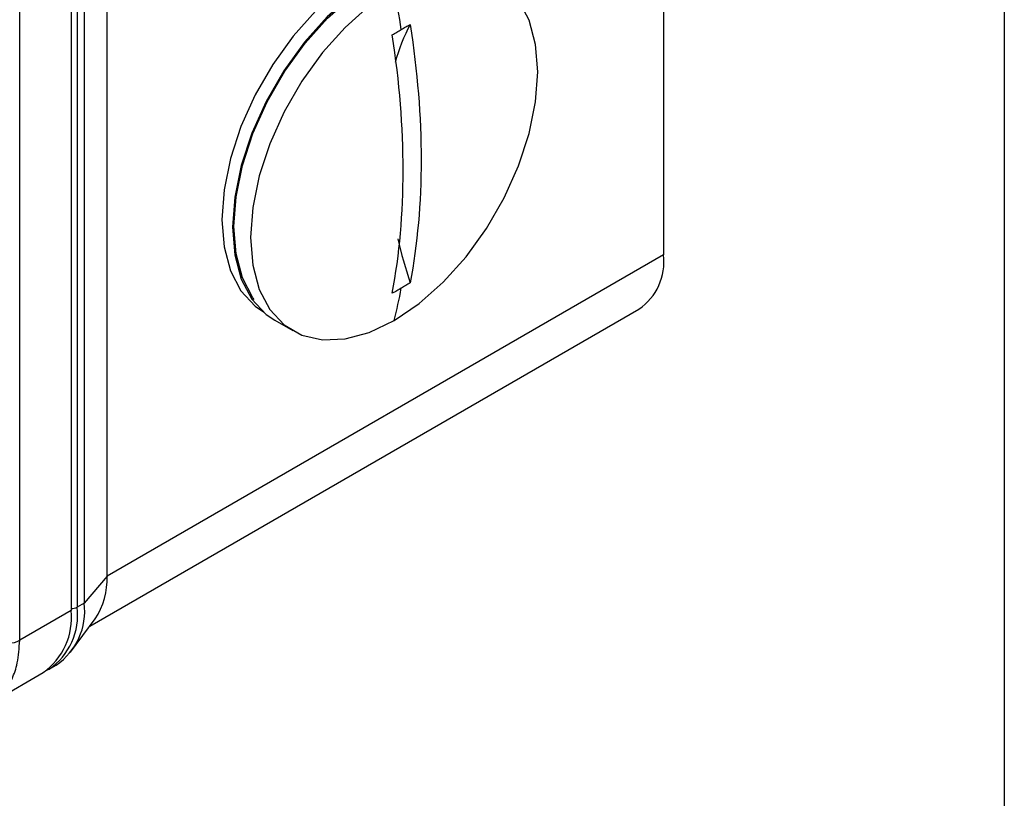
# Model space of a CAD drawing. Header units: millimetres. Extents: x 19 to 819, y 19 to 629.
# Tile 23 of 30: x 769 to 819, y 459 to 499. Entities that reach past the tile are written whole.
import ezdxf

# ---------------------------------------------------------------- set-up
doc = ezdxf.new("R2010")
doc.units = ezdxf.units.MM
doc.header["$LTSCALE"] = 3
doc.layers.add('TEXT', color=140, linetype='Continuous', lineweight=25)

msp = doc.modelspace()

# ---------------------------------------------------------------- linework, layer by layer
for p, q in [((769.279, 467.057), (769.279, 534.247)), ((801.885, 511.545), (801.885, 486.58)), ((773.702, 470.31), (773.702, 500.405)), ((771.884, 499.851), (771.884, 468.561)), ((772.548, 499.739), (772.548, 468.944)), ((772.187, 499.531), (772.187, 468.736)), ((801.885, 486.58), (773.702, 470.31)), ((772.83, 467.777), (800.642, 483.833)), ((782.197, 483.273), (783.106, 482.748)), ((773.702, 470.31), (772.548, 468.944)), ((772.548, 468.944), (772.187, 468.736)), ((771.884, 468.561), (769.279, 467.057)), ((771.859, 466.465), (773.099, 468.141)), ((770.766, 465.596), (771.128, 465.804)), ((767.78, 463.872), (770.463, 465.421)), ((770.766, 465.596), (770.663, 465.54))]:
    msp.add_line(p, q)
at = {"flags": 128}
for points in [[(786.733, 500.859), (785.481, 500.01), (784.266, 498.933), (783.127, 497.661), (782.097, 496.234), (781.208, 494.694), (780.487, 493.089), (779.956, 491.466), (779.63, 489.876), (779.521, 488.367), (779.63, 486.984), (779.956, 485.769), (780.487, 484.76), (781.208, 483.987), (781.633, 483.697)], [(788.248, 483.257), (789.511, 484.114), (790.736, 485.199), (791.885, 486.481), (792.923, 487.921), (793.82, 489.473), (794.547, 491.092), (795.083, 492.729), (795.411, 494.332), (795.521, 495.854), (795.411, 497.249), (795.083, 498.474), (794.547, 499.491), (793.82, 500.271), (792.923, 500.788), (791.885, 501.028), (790.736, 500.984), (789.511, 500.656), (788.248, 500.054)], [(787.339, 500.579), (786.076, 499.722), (784.852, 498.637), (783.703, 497.355), (782.664, 495.915), (781.768, 494.363), (781.04, 492.744), (780.505, 491.108), (780.177, 489.504), (780.066, 487.982), (780.177, 486.587), (780.505, 485.362), (781.04, 484.345), (781.768, 483.566), (782.197, 483.273)], [(781.154, 484.326), (781.093, 484.41), (780.562, 485.419), (780.236, 486.634), (780.127, 488.017), (780.236, 489.526), (780.562, 491.116), (781.093, 492.739), (781.814, 494.345), (782.703, 495.884), (783.733, 497.312), (784.872, 498.583), (786.087, 499.66), (787.339, 500.509)], [(788.248, 500.054), (786.985, 499.198), (785.761, 498.112), (784.612, 496.83), (783.573, 495.391), (782.677, 493.838), (781.95, 492.219), (781.414, 490.583), (781.086, 488.979), (780.975, 487.457), (781.086, 486.062), (781.414, 484.838), (781.95, 483.82), (782.677, 483.041), (783.573, 482.523), (784.612, 482.283), (785.761, 482.327), (786.985, 482.655), (788.248, 483.257)]]:
    msp.add_lwpolyline(points, dxfattribs=at)
for centre, radius, start, end in [((736.542, 489.953), 52.684, 8.7883, 11.0542), ((797.749, 493.694), 9.817, 152.2817, 164.4145), ((815.103, 493.772), 27.429, 193.4362, 198.2883), ((799.031, 486.216), 2.877, 304.0564, 7.2558), ((761.613, 489.953), 27.464, 345.8887, 349.3872), ((770.122, 470.137), 3.584, 326.171, 2.7739), ((769.286, 468.529), 3.288, 304.0564, 7.2558), ((768.524, 468.19), 3.38, 305.0133, 6.2988), ((768.925, 468.32), 3.288, 304.0564, 7.2558), ((771.896, 469.281), 0.618, 268.8559, 298.0402)]:
    msp.add_arc(centre, radius, start, end)
for points, knots in [([(788.607, 498.002), (788.683, 498.046), (788.834, 498.133), (788.984, 498.217), (789.059, 498.26)], [0, 0, 0, 0, 0.500076, 1, 1, 1, 1]), ([(788.15, 497.735), (788.227, 497.78), (788.38, 497.87), (788.531, 497.958), (788.607, 498.002)], [0, 0, 0, 0, 0.499924, 1, 1, 1, 1]), ([(788.607, 484.895), (788.531, 484.851), (788.38, 484.764), (788.227, 484.681), (788.15, 484.64)], [0, 0, 0, 0, 0.500076, 1, 1, 1, 1]), ([(789.059, 485.165), (788.984, 485.119), (788.834, 485.027), (788.683, 484.939), (788.607, 484.895)], [0, 0, 0, 0, 0.499924, 1, 1, 1, 1]), ([(767.779, 463.872), (768.024, 464.047), (768.469, 464.368), (768.911, 465.092), (769.214, 465.948), (769.256, 466.662), (769.279, 467.057)], [0, 0, 0, 0, 0.274468, 0.499757, 0.722926, 1, 1, 1, 1])]:
    msp.add_open_spline(points, degree=3, knots=knots)
for points in [[(789.059, 498.26), (789.429, 495.864), (789.788, 491.292), (789.429, 487.134), (789.059, 485.165)], [(788.15, 484.64), (788.52, 486.609), (788.879, 490.767), (788.52, 495.339), (788.15, 497.735)], [(768.714, 466.913), (768.925, 466.918), (769.13, 466.971), (769.279, 467.057)]]:
    msp.add_open_spline(points, degree=3)
at = {"layer": 'TEXT'}
msp.add_line((819.15, 628.65), (819.15, 19.05), dxfattribs=at)

doc.saveas('drawing.dxf')
